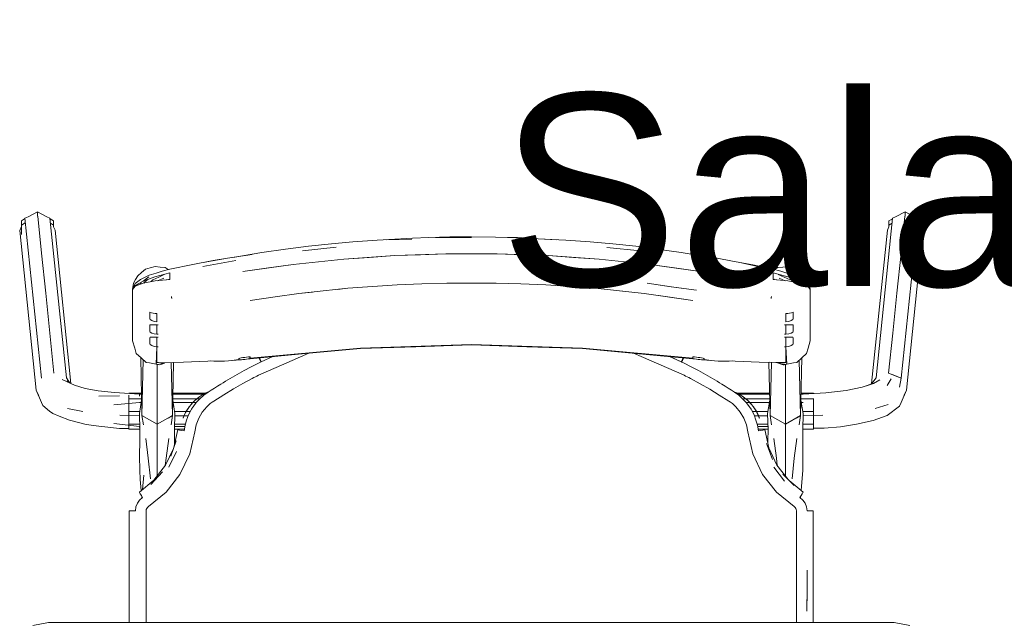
# Model space of a CAD drawing. Header units: millimetres. Extents: x 321 to 585, y -277 to 9.
# Tile 81 of 256: x 390.325 to 391.476, y -212.264 to -211.559. Entities that reach past the tile are written whole.
import ezdxf

# ---------------------------------------------------------------- set-up
doc = ezdxf.new("R2010")
doc.units = ezdxf.units.MM
doc.header["$MEASUREMENT"] = 0
doc.linetypes.add('NULL', pattern=[0])
doc.layers.add('Ambiente-Textos', color=251, linetype='Continuous', lineweight=5)
doc.layers.add('IFC-Elemento de mobília-Contorno', color=152, linetype='Continuous', lineweight=5)
doc.styles.add('Arial', font='arial.ttf')

msp = doc.modelspace()

# ---------------------------------------------------------------- linework, layer by layer
at = {"layer": 'IFC-Elemento de mobília-Contorno', "color": 7, "lineweight": 5}
for p, q in [((390.335, -211.7893), (390.346, -211.7832)), ((390.346, -211.7883), (390.346, -211.7832)), ((390.346, -211.7832), (390.357, -211.7893)), ((391.3486, -211.7893), (391.3597, -211.7832)), ((391.3597, -211.7883), (391.3597, -211.7832)), ((391.3597, -211.7832), (391.3707, -211.7893)), ((390.3271, -211.7937), (390.3309, -211.7916)), ((390.3271, -211.7988), (390.3271, -211.7937)), ((390.3309, -211.7916), (390.3312, -211.7908)), ((390.3312, -211.7908), (390.335, -211.7893)), ((390.3312, -211.7908), (390.3505, -211.9777)), ((390.346, -211.7883), (390.3462, -211.7884)), ((390.3462, -211.7884), (390.3506, -211.8316)), ((390.357, -211.7893), (390.3604, -211.7907)), ((390.3604, -211.7907), (390.3798, -211.9775)), ((390.3604, -211.7907), (390.3608, -211.7914)), ((390.3608, -211.7914), (390.3648, -211.7937)), ((390.3648, -211.8009), (390.3648, -211.7937)), ((390.3648, -211.7988), (390.3648, -211.7937)), ((391.3259, -211.9775), (391.3452, -211.7907)), ((391.3408, -211.7937), (391.3449, -211.7914)), ((391.3408, -211.7988), (391.3408, -211.7937)), ((391.3449, -211.7914), (391.3452, -211.7907)), ((391.3452, -211.7907), (391.3486, -211.7893)), ((391.355, -211.8316), (391.3595, -211.7884)), ((391.3551, -211.9777), (391.3745, -211.7908)), ((391.3595, -211.7884), (391.3597, -211.7883)), ((391.3707, -211.7893), (391.3745, -211.7908)), ((391.3745, -211.7908), (391.3748, -211.7916)), ((391.3748, -211.7916), (391.3785, -211.7937)), ((391.3785, -211.8003), (391.3785, -211.7937)), ((391.3785, -211.7988), (391.3785, -211.7937)), ((390.3251, -211.805), (390.3271, -211.8003)), ((390.3251, -211.805), (390.3445, -211.9919)), ((390.3271, -211.7988), (390.3317, -211.7963)), ((390.3271, -211.8097), (390.3271, -211.7988)), ((390.3611, -211.7967), (390.3648, -211.7988)), ((390.3648, -211.8009), (390.3648, -211.7988)), ((390.3648, -211.8009), (390.3665, -211.8048)), ((390.3665, -211.8048), (390.385, -211.9838)), ((391.3206, -211.9841), (391.3391, -211.8048)), ((391.3391, -211.8048), (391.3408, -211.8009)), ((391.3408, -211.7988), (391.3446, -211.7967)), ((391.3408, -211.8009), (391.3408, -211.7988)), ((391.3612, -211.9919), (391.3805, -211.805)), ((391.3739, -211.7963), (391.3785, -211.7988)), ((391.3785, -211.8098), (391.3785, -211.7988)), ((391.3785, -211.8003), (391.3805, -211.805)), ((390.7144, -211.8184), (390.7427, -211.8163)), ((390.7427, -211.8163), (390.7841, -211.814)), ((390.7539, -211.8162), (390.7835, -211.8153)), ((390.7841, -211.814), (390.8031, -211.8134)), ((390.8031, -211.8134), (390.8279, -211.8127)), ((390.8109, -211.8134), (390.853, -211.8134)), ((390.8279, -211.8127), (390.853, -211.8126)), ((390.853, -211.8126), (390.8812, -211.8128)), ((390.8812, -211.8128), (390.9068, -211.8134)), ((390.8951, -211.8134), (390.924, -211.8144)), ((390.9068, -211.8134), (390.924, -211.8144)), ((390.924, -211.8144), (390.9522, -211.8162)), ((390.9311, -211.8149), (390.9633, -211.8163)), ((390.9633, -211.8163), (390.9916, -211.8184)), ((390.6081, -211.8309), (390.6359, -211.8268)), ((390.6359, -211.8268), (390.6625, -211.8234)), ((390.6555, -211.829), (390.6948, -211.8247)), ((390.6625, -211.8234), (390.6893, -211.8206)), ((390.6893, -211.8206), (390.7144, -211.8184)), ((390.9916, -211.8184), (391.0183, -211.8207)), ((391.0112, -211.8248), (391.0505, -211.829)), ((391.0183, -211.8207), (391.045, -211.8236)), ((391.045, -211.8236), (391.0702, -211.8268)), ((391.0702, -211.8268), (391.098, -211.8309)), ((390.3506, -211.8316), (390.3555, -211.8783)), ((390.5275, -211.8447), (390.5513, -211.8401)), ((390.539, -211.847), (390.5776, -211.8401)), ((390.5396, -211.8426), (390.5681, -211.8375)), ((390.5513, -211.8401), (390.5681, -211.8375)), ((390.5681, -211.8375), (390.5968, -211.833)), ((390.5743, -211.8365), (390.6081, -211.8309)), ((390.6447, -211.8449), (390.7039, -211.8386)), ((390.6743, -211.8417), (390.7039, -211.8386)), ((390.7039, -211.8386), (390.7634, -211.8345)), ((390.7039, -211.8386), (390.7336, -211.8365)), ((390.7336, -211.8365), (390.7634, -211.8345)), ((390.7634, -211.8345), (390.8231, -211.8324)), ((390.7634, -211.8345), (390.7933, -211.8334)), ((390.7933, -211.8334), (390.8231, -211.8324)), ((390.8231, -211.8324), (390.8829, -211.8324)), ((390.8829, -211.8324), (390.9426, -211.8345)), ((390.8829, -211.8324), (390.9128, -211.8334)), ((390.9128, -211.8334), (390.9426, -211.8345)), ((390.9426, -211.8345), (391.0022, -211.8386)), ((390.9426, -211.8345), (390.9724, -211.8366)), ((390.9724, -211.8366), (391.0022, -211.8386)), ((391.0022, -211.8386), (391.0614, -211.8449)), ((391.0022, -211.8386), (391.0318, -211.8417)), ((391.098, -211.8309), (391.1193, -211.8344)), ((391.1093, -211.833), (391.1389, -211.8384)), ((391.1093, -211.833), (391.1403, -211.8374)), ((391.1403, -211.8374), (391.1579, -211.8408)), ((391.1579, -211.8408), (391.1817, -211.8452)), ((391.3502, -211.8783), (391.355, -211.8316)), ((390.4675, -211.8542), (390.472, -211.8504)), ((390.472, -211.8504), (390.4777, -211.8487)), ((390.4777, -211.8487), (390.4834, -211.8471)), ((390.4834, -211.8471), (390.4892, -211.8478)), ((390.4892, -211.8478), (390.4951, -211.8485)), ((390.4915, -211.8525), (390.5006, -211.8502)), ((390.4951, -211.8485), (390.4988, -211.8506)), ((390.5006, -211.8502), (390.5275, -211.8447)), ((390.5859, -211.8531), (390.6447, -211.8449)), ((390.5859, -211.8531), (390.6158, -211.8489)), ((390.6158, -211.8489), (390.6447, -211.8449)), ((390.6447, -211.8449), (390.6743, -211.8417)), ((391.0318, -211.8417), (391.0614, -211.8449)), ((391.0614, -211.8449), (391.1201, -211.8531)), ((391.0614, -211.8449), (391.0902, -211.8489)), ((391.0902, -211.8489), (391.1201, -211.8531)), ((391.1665, -211.8426), (391.2056, -211.851)), ((391.1817, -211.8452), (391.2054, -211.8502)), ((391.2054, -211.8502), (391.2145, -211.8525)), ((391.2072, -211.8506), (391.2109, -211.8485)), ((391.2109, -211.8485), (391.2168, -211.8478)), ((391.2168, -211.8478), (391.2227, -211.8471)), ((391.2227, -211.8471), (391.2284, -211.8488)), ((391.2284, -211.8488), (391.2341, -211.8504)), ((391.2341, -211.8504), (391.2386, -211.8542)), ((390.4582, -211.8668), (390.4606, -211.8624)), ((390.46, -211.867), (390.4661, -211.8624)), ((390.4606, -211.8624), (390.463, -211.858)), ((390.463, -211.858), (390.4675, -211.8542)), ((390.4661, -211.8624), (390.4763, -211.8575)), ((390.4694, -211.8643), (390.4759, -211.8591)), ((390.4694, -211.8643), (390.4832, -211.8592)), ((390.4709, -211.8655), (390.4748, -211.8623)), ((390.4763, -211.8575), (390.4845, -211.8548)), ((390.4786, -211.8649), (390.4808, -211.8629)), ((390.4808, -211.8629), (390.4877, -211.8597)), ((390.4832, -211.8592), (390.5007, -211.8547)), ((390.4833, -211.8641), (390.5007, -211.8625)), ((390.4845, -211.8548), (390.4915, -211.8525)), ((390.4863, -211.8638), (390.4934, -211.8609)), ((390.4877, -211.8597), (390.4946, -211.8563)), ((390.4972, -211.8628), (390.5007, -211.8618)), ((390.4992, -211.8622), (390.5, -211.8625)), ((390.5007, -211.8567), (390.5007, -211.8547)), ((390.5007, -211.8586), (390.5007, -211.8567)), ((390.5007, -211.8605), (390.5007, -211.8586)), ((390.5007, -211.8625), (390.5007, -211.8605)), ((391.2054, -211.8567), (391.2054, -211.8547)), ((391.2054, -211.8547), (391.2229, -211.8592)), ((391.2054, -211.8586), (391.2054, -211.8567)), ((391.2054, -211.8605), (391.2054, -211.8586)), ((391.2054, -211.8625), (391.2054, -211.8605)), ((391.2054, -211.8618), (391.2089, -211.8628)), ((391.2054, -211.8625), (391.2227, -211.8641)), ((391.2057, -211.8625), (391.2066, -211.8621)), ((391.2114, -211.8564), (391.2183, -211.8598)), ((391.2126, -211.8609), (391.2197, -211.8638)), ((391.2145, -211.8525), (391.2216, -211.8548)), ((391.2183, -211.8598), (391.2253, -211.8629)), ((391.2216, -211.8548), (391.2297, -211.8575)), ((391.2229, -211.8592), (391.2366, -211.8643)), ((391.2297, -211.8575), (391.2399, -211.8624)), ((391.2301, -211.8591), (391.2366, -211.8643)), ((391.2306, -211.862), (391.2349, -211.8655)), ((391.2386, -211.8542), (391.2431, -211.858)), ((391.2399, -211.8624), (391.2458, -211.8668)), ((391.2431, -211.858), (391.2455, -211.8623)), ((391.2455, -211.8623), (391.2478, -211.8666)), ((390.457, -211.8739), (390.4582, -211.8668)), ((390.457, -211.8739), (390.46, -211.867)), ((390.457, -211.8739), (390.4602, -211.8694)), ((390.457, -211.8739), (390.4587, -211.8718)), ((390.457, -211.8889), (390.457, -211.8739)), ((390.4587, -211.8718), (390.4602, -211.8701)), ((390.4602, -211.8694), (390.4694, -211.8643)), ((390.4602, -211.8701), (390.4693, -211.8667)), ((390.4614, -211.8688), (390.4644, -211.8685)), ((390.4657, -211.868), (390.4672, -211.8657)), ((390.4693, -211.8667), (390.4833, -211.8641)), ((390.4701, -211.8665), (390.4709, -211.8655)), ((390.6799, -211.8758), (390.7086, -211.8727)), ((390.6965, -211.874), (390.7086, -211.8727)), ((390.7086, -211.8727), (390.7662, -211.8686)), ((390.7086, -211.8727), (390.7374, -211.8706)), ((390.7374, -211.8706), (390.7662, -211.8686)), ((390.7662, -211.8686), (390.7951, -211.8676)), ((390.7951, -211.8676), (390.8241, -211.8665)), ((390.8241, -211.8665), (390.882, -211.8665)), ((390.882, -211.8665), (390.9109, -211.8676)), ((390.9109, -211.8676), (390.9398, -211.8686)), ((390.9398, -211.8686), (390.9975, -211.8727)), ((390.9398, -211.8686), (390.9686, -211.8706)), ((390.9686, -211.8706), (390.9975, -211.8727)), ((390.9975, -211.8727), (391.0548, -211.8788)), ((390.9975, -211.8727), (391.0261, -211.8758)), ((391.0582, -211.8668), (391.0866, -211.8708)), ((391.0582, -211.8668), (391.0864, -211.8708)), ((391.0864, -211.8708), (391.1161, -211.875)), ((391.0866, -211.8708), (391.1161, -211.875)), ((391.2227, -211.8641), (391.2368, -211.8667)), ((391.2349, -211.8655), (391.2356, -211.8665)), ((391.2366, -211.8643), (391.2459, -211.8694)), ((391.2368, -211.8667), (391.2459, -211.8701)), ((391.2386, -211.8657), (391.2399, -211.8678)), ((391.2418, -211.8686), (391.2446, -211.8687)), ((391.2458, -211.8668), (391.249, -211.8739)), ((391.2459, -211.8694), (391.249, -211.8739)), ((391.2459, -211.8701), (391.2473, -211.8718)), ((391.2473, -211.8718), (391.249, -211.8739)), ((391.2478, -211.8666), (391.249, -211.8739)), ((391.249, -211.8889), (391.249, -211.8739)), ((390.3555, -211.8783), (390.3603, -211.925)), ((390.5025, -211.8824), (390.5027, -211.8834)), ((390.5025, -211.8824), (390.503, -211.8846)), ((390.5027, -211.8834), (390.503, -211.8846)), ((390.5944, -211.8869), (390.6236, -211.8828)), ((390.6236, -211.8828), (390.6512, -211.8788)), ((390.6512, -211.8788), (390.6799, -211.8758)), ((390.6512, -211.8788), (390.6674, -211.8771)), ((391.0261, -211.8758), (391.0548, -211.8788)), ((391.0548, -211.8788), (391.1117, -211.8869)), ((391.0548, -211.8788), (391.0824, -211.8828)), ((391.0824, -211.8828), (391.1117, -211.8869)), ((391.2031, -211.8846), (391.2035, -211.8824)), ((391.2031, -211.8846), (391.2033, -211.8834)), ((391.2033, -211.8834), (391.2035, -211.8824)), ((391.3453, -211.925), (391.3502, -211.8783)), ((390.457, -211.904), (390.457, -211.8889)), ((391.249, -211.9039), (391.249, -211.8889)), ((390.457, -211.919), (390.457, -211.904)), ((390.477, -211.9007), (390.4791, -211.9013)), ((390.477, -211.9027), (390.477, -211.9007)), ((390.477, -211.9046), (390.477, -211.9027)), ((390.477, -211.9065), (390.477, -211.9046)), ((390.477, -211.9084), (390.477, -211.9065)), ((390.477, -211.9084), (390.4776, -211.9093)), ((390.4776, -211.9093), (390.4794, -211.9104)), ((390.4791, -211.9013), (390.4812, -211.9017)), ((390.4812, -211.9017), (390.4833, -211.902)), ((390.4833, -211.902), (390.4855, -211.9021)), ((390.4855, -211.9045), (390.4855, -211.9021)), ((390.4855, -211.907), (390.4855, -211.9045)), ((390.4855, -211.9094), (390.4855, -211.9069)), ((390.4855, -211.9118), (390.4855, -211.9094)), ((391.2205, -211.9021), (391.2227, -211.902)), ((391.2205, -211.9045), (391.2205, -211.9021)), ((391.2205, -211.907), (391.2205, -211.9045)), ((391.2205, -211.9094), (391.2205, -211.9069)), ((391.2205, -211.9118), (391.2205, -211.9094)), ((391.2227, -211.902), (391.2248, -211.9017)), ((391.2248, -211.9017), (391.2269, -211.9013)), ((391.2266, -211.9104), (391.2284, -211.9093)), ((391.2269, -211.9013), (391.229, -211.9007)), ((391.2284, -211.9093), (391.229, -211.9084)), ((391.229, -211.9027), (391.229, -211.9007)), ((391.229, -211.9046), (391.229, -211.9027)), ((391.229, -211.9065), (391.229, -211.9046)), ((391.229, -211.9084), (391.229, -211.9065)), ((391.249, -211.9189), (391.249, -211.9039)), ((390.457, -211.934), (390.457, -211.919)), ((390.477, -211.9159), (390.4776, -211.9154)), ((390.477, -211.9177), (390.477, -211.9159)), ((390.477, -211.9195), (390.477, -211.9177)), ((390.477, -211.9212), (390.477, -211.9195)), ((390.477, -211.923), (390.477, -211.9212)), ((390.4776, -211.9154), (390.4794, -211.9152)), ((390.4794, -211.9104), (390.4821, -211.9114)), ((390.4794, -211.9152), (390.4821, -211.9152)), ((390.4821, -211.9114), (390.4855, -211.9118)), ((390.4821, -211.9152), (390.4855, -211.9152)), ((390.4855, -211.918), (390.4855, -211.9152)), ((390.4855, -211.9208), (390.4855, -211.918)), ((390.4855, -211.9236), (390.4855, -211.9208)), ((390.4858, -211.9152), (390.4859, -211.9152)), ((390.4863, -211.9152), (390.4866, -211.9152)), ((390.4866, -211.9152), (390.487, -211.9152)), ((391.219, -211.9152), (391.2194, -211.9152)), ((391.2194, -211.9152), (391.2198, -211.9152)), ((391.2205, -211.9118), (391.2239, -211.9114)), ((391.2205, -211.918), (391.2205, -211.9152)), ((391.2205, -211.9152), (391.2239, -211.9152)), ((391.2205, -211.9208), (391.2205, -211.918)), ((391.2205, -211.9236), (391.2205, -211.9208)), ((391.2239, -211.9114), (391.2266, -211.9104)), ((391.2239, -211.9152), (391.2266, -211.9152)), ((391.2266, -211.9152), (391.2284, -211.9154)), ((391.2284, -211.9154), (391.229, -211.9159)), ((391.229, -211.9177), (391.229, -211.9159)), ((391.229, -211.9195), (391.229, -211.9177)), ((391.229, -211.9212), (391.229, -211.9195)), ((391.229, -211.923), (391.229, -211.9212)), ((391.249, -211.934), (391.249, -211.9189)), ((390.3603, -211.925), (390.3652, -211.9718)), ((390.477, -211.923), (390.4776, -211.9239)), ((390.477, -211.9305), (390.4776, -211.9299)), ((390.477, -211.9322), (390.477, -211.9305)), ((390.477, -211.934), (390.477, -211.9322)), ((390.4776, -211.9239), (390.4794, -211.925)), ((390.4776, -211.9299), (390.4794, -211.9298)), ((390.4794, -211.925), (390.4821, -211.9259)), ((390.4794, -211.9298), (390.4821, -211.9298)), ((390.4821, -211.9259), (390.4855, -211.9264)), ((390.4821, -211.9298), (390.4855, -211.9298)), ((390.4855, -211.9264), (390.4855, -211.9236)), ((390.4855, -211.9326), (390.4855, -211.9298)), ((390.4855, -211.9353), (390.4855, -211.9326)), ((390.4858, -211.9264), (390.487, -211.9264)), ((390.4859, -211.9264), (390.4863, -211.9264)), ((390.4859, -211.9298), (390.4859, -211.9298)), ((390.4863, -211.9264), (390.4866, -211.9264)), ((390.4863, -211.9298), (390.4866, -211.9298)), ((390.4866, -211.9264), (390.487, -211.9264)), ((390.4866, -211.9298), (390.487, -211.9298)), ((391.219, -211.9264), (391.2194, -211.9264)), ((391.219, -211.9264), (391.2202, -211.9264)), ((391.219, -211.9298), (391.2194, -211.9298)), ((391.2194, -211.9264), (391.2198, -211.9264)), ((391.2194, -211.9298), (391.2198, -211.9298)), ((391.2198, -211.9264), (391.2202, -211.9264)), ((391.2205, -211.9264), (391.2205, -211.9236)), ((391.2205, -211.9264), (391.2239, -211.9259)), ((391.2205, -211.9326), (391.2205, -211.9298)), ((391.2205, -211.9298), (391.2239, -211.9298)), ((391.2205, -211.9353), (391.2205, -211.9326)), ((391.2239, -211.9259), (391.2266, -211.925)), ((391.2239, -211.9298), (391.2266, -211.9298)), ((391.2266, -211.925), (391.2284, -211.9239)), ((391.2266, -211.9298), (391.2284, -211.9299)), ((391.2284, -211.9239), (391.229, -211.923)), ((391.2284, -211.9299), (391.229, -211.9305)), ((391.229, -211.9322), (391.229, -211.9305)), ((391.229, -211.934), (391.229, -211.9322)), ((391.3405, -211.9718), (391.3453, -211.925)), ((390.457, -211.934), (390.4595, -211.9426)), ((390.4595, -211.9426), (390.4613, -211.9488)), ((390.477, -211.9358), (390.477, -211.934)), ((390.477, -211.9375), (390.477, -211.9358)), ((390.477, -211.9375), (390.4776, -211.9385)), ((390.4776, -211.9385), (390.4794, -211.9395)), ((390.4794, -211.9395), (390.4821, -211.9405)), ((390.4821, -211.9405), (390.4855, -211.9409)), ((390.4845, -211.9613), (390.4855, -211.9409)), ((390.4855, -211.9382), (390.4855, -211.9353)), ((390.4855, -211.9409), (390.4855, -211.9382)), ((390.4855, -211.9593), (390.4855, -211.9409)), ((390.4855, -211.9409), (390.487, -211.941)), ((390.4855, -211.9409), (390.4858, -211.941)), ((390.5944, -211.9545), (390.7234, -211.9425)), ((390.6589, -211.9489), (390.7234, -211.9429)), ((390.7234, -211.9425), (390.853, -211.9384)), ((390.7234, -211.9429), (390.7882, -211.9409)), ((390.7882, -211.9409), (390.853, -211.9389)), ((390.853, -211.9384), (390.9826, -211.9425)), ((390.853, -211.9389), (390.9178, -211.9409)), ((390.9178, -211.9409), (390.9826, -211.9429)), ((390.9826, -211.9425), (391.1117, -211.9545)), ((390.9826, -211.9429), (391.0615, -211.9503)), ((391.219, -211.941), (391.2205, -211.9409)), ((391.2202, -211.941), (391.2205, -211.9409)), ((391.2205, -211.9382), (391.2205, -211.9353)), ((391.2205, -211.9409), (391.2205, -211.9382)), ((391.2205, -211.9409), (391.2239, -211.9405)), ((391.2205, -211.9593), (391.2205, -211.9409)), ((391.2205, -211.9409), (391.2215, -211.9613)), ((391.2239, -211.9405), (391.2266, -211.9395)), ((391.2266, -211.9395), (391.2284, -211.9385)), ((391.2284, -211.9385), (391.229, -211.9375)), ((391.229, -211.9358), (391.229, -211.934)), ((391.229, -211.9375), (391.229, -211.9358)), ((391.2447, -211.9488), (391.2465, -211.9426)), ((391.2465, -211.9426), (391.249, -211.934)), ((390.4613, -211.9488), (390.4671, -211.954)), ((390.4666, -211.9535), (390.4679, -212.0215)), ((390.4671, -211.954), (390.4729, -211.9592)), ((390.5729, -211.9569), (390.581, -211.9559)), ((390.581, -211.9553), (390.5814, -211.9548)), ((390.581, -211.9554), (390.581, -211.9553)), ((390.581, -211.9556), (390.581, -211.9554)), ((390.581, -211.9557), (390.581, -211.9556)), ((390.581, -211.9559), (390.581, -211.9557)), ((390.5814, -211.9548), (390.5825, -211.9544)), ((390.5825, -211.9544), (390.5841, -211.954)), ((390.5841, -211.954), (390.586, -211.9537)), ((390.5843, -211.9562), (390.586, -211.956)), ((390.586, -211.9537), (390.5881, -211.9534)), ((390.586, -211.956), (390.5881, -211.9557)), ((390.5881, -211.9534), (390.5902, -211.9532)), ((390.5881, -211.9557), (390.5902, -211.9555)), ((390.5902, -211.9532), (390.5923, -211.9529)), ((390.5902, -211.9555), (390.5922, -211.9552)), ((390.5922, -211.9552), (390.5943, -211.955)), ((390.5923, -211.9529), (390.5944, -211.9527)), ((390.5938, -211.9527), (390.5943, -211.955)), ((390.5939, -211.9527), (390.5943, -211.955)), ((390.5943, -211.955), (390.6589, -211.9489)), ((390.5944, -211.9531), (390.5944, -211.9527)), ((390.5944, -211.9536), (390.5944, -211.9531)), ((390.5944, -211.9541), (390.5944, -211.9536)), ((390.5944, -211.9545), (390.5944, -211.9541)), ((390.6047, -211.954), (390.6049, -211.9546)), ((390.6049, -211.9546), (390.6061, -211.957)), ((390.6051, -211.954), (390.6061, -211.956)), ((390.6074, -211.9586), (390.6209, -211.9525)), ((390.6074, -211.9586), (390.6209, -211.9525)), ((390.6336, -211.9615), (390.663, -211.9486)), ((390.663, -211.9486), (390.6633, -211.9485)), ((391.0422, -211.9485), (391.1015, -211.9743)), ((391.0615, -211.9503), (391.1117, -211.955)), ((391.0846, -211.9524), (391.0982, -211.9586)), ((391.0847, -211.9524), (391.0982, -211.9586)), ((391.0995, -211.956), (391.1006, -211.9539)), ((391.0995, -211.957), (391.1007, -211.9546)), ((391.1007, -211.9546), (391.101, -211.954)), ((391.1117, -211.9531), (391.1117, -211.9527)), ((391.1117, -211.9527), (391.1138, -211.9529)), ((391.1117, -211.9536), (391.1117, -211.9531)), ((391.1117, -211.9541), (391.1117, -211.9536)), ((391.1117, -211.9545), (391.1117, -211.9541)), ((391.1117, -211.955), (391.1138, -211.9552)), ((391.1138, -211.9529), (391.1159, -211.9532)), ((391.1138, -211.9552), (391.1159, -211.9555)), ((391.1159, -211.9532), (391.1179, -211.9534)), ((391.1159, -211.9555), (391.1179, -211.9557)), ((391.1179, -211.9534), (391.12, -211.9537)), ((391.1179, -211.9557), (391.12, -211.956)), ((391.12, -211.9537), (391.1219, -211.954)), ((391.12, -211.956), (391.1217, -211.9562)), ((391.1219, -211.954), (391.1236, -211.9544)), ((391.1236, -211.9544), (391.1246, -211.9548)), ((391.1246, -211.9548), (391.125, -211.9553)), ((391.125, -211.9554), (391.125, -211.9553)), ((391.125, -211.9556), (391.125, -211.9554)), ((391.125, -211.9557), (391.125, -211.9556)), ((391.125, -211.9559), (391.125, -211.9557)), ((391.125, -211.9559), (391.1332, -211.9569)), ((391.2331, -211.9592), (391.2389, -211.954)), ((391.2377, -212.0215), (391.239, -211.9539)), ((391.2389, -211.954), (391.2447, -211.9488)), ((390.4679, -212.0215), (390.4695, -211.9562)), ((390.4729, -211.9592), (390.4768, -211.9599)), ((390.4768, -211.9599), (390.4806, -211.9606)), ((390.4806, -211.9606), (390.4845, -211.9613)), ((390.4845, -211.9613), (390.4855, -211.9615)), ((390.4855, -211.9593), (390.4892, -211.9597)), ((390.4855, -211.9593), (390.4864, -211.9594)), ((390.4855, -211.9615), (390.4864, -211.9617)), ((390.4858, -211.9644), (390.4858, -211.9616)), ((390.4858, -211.998), (390.4858, -211.9644)), ((390.4864, -211.9594), (390.4874, -211.9595)), ((390.4864, -211.9617), (390.4874, -211.9619)), ((390.4874, -211.9595), (390.4883, -211.9596)), ((390.4874, -211.9619), (390.4884, -211.9621)), ((390.4883, -211.9596), (390.4892, -211.9597)), ((390.4884, -211.9621), (390.4891, -211.9618)), ((390.4891, -211.9618), (390.4899, -211.9615)), ((390.4892, -211.9597), (390.4929, -211.9597)), ((390.4892, -211.9597), (390.4901, -211.9597)), ((390.4899, -211.9615), (390.4903, -211.9613)), ((390.4901, -211.9597), (390.4906, -211.9597)), ((390.4903, -211.9613), (390.4907, -211.9612)), ((390.4906, -211.9597), (390.4911, -211.9597)), ((390.4907, -211.9612), (390.4911, -211.9611)), ((390.4911, -211.9597), (390.4915, -211.9597)), ((390.4911, -211.9611), (390.4915, -211.9609)), ((390.4915, -211.9597), (390.492, -211.9597)), ((390.4915, -211.9609), (390.4918, -211.9608)), ((390.4918, -211.9608), (390.4922, -211.9606)), ((390.492, -211.9597), (390.4924, -211.9597)), ((390.4922, -211.9606), (390.4926, -211.9605)), ((390.4926, -211.9605), (390.493, -211.9603)), ((390.4929, -211.9597), (390.5167, -211.959)), ((390.493, -211.9603), (390.4934, -211.9602)), ((390.4934, -211.9602), (390.4938, -211.96)), ((390.4938, -211.96), (390.4942, -211.9599)), ((390.4942, -211.9599), (390.4945, -211.9598)), ((390.4945, -211.9598), (390.4947, -211.9596)), ((390.5022, -211.9594), (390.5037, -212.0215)), ((390.5037, -212.0215), (390.5049, -211.9593)), ((390.5167, -211.959), (390.5449, -211.9578)), ((390.5449, -211.9578), (390.5479, -211.9575)), ((390.5479, -211.9575), (390.5519, -211.9577)), ((390.5519, -211.9577), (390.5561, -211.9577)), ((390.5561, -211.9577), (390.5603, -211.9578)), ((390.5603, -211.9578), (390.5646, -211.9577)), ((390.5644, -211.9578), (390.5829, -211.9563)), ((390.5644, -211.9577), (390.5644, -211.9578)), ((390.5644, -211.9578), (390.5646, -211.9577)), ((390.5729, -211.9569), (390.5811, -211.9561)), ((390.5811, -211.9561), (390.5817, -211.9563)), ((390.5817, -211.9563), (390.5829, -211.9563)), ((390.5829, -211.9563), (390.5843, -211.9562)), ((390.5873, -211.9689), (390.5957, -211.9645)), ((390.5957, -211.9645), (390.6041, -211.9603)), ((390.6041, -211.9603), (390.6049, -211.9599)), ((390.6041, -211.9743), (390.6336, -211.9615)), ((390.6049, -211.9599), (390.6058, -211.9595)), ((390.6058, -211.9595), (390.6066, -211.959)), ((390.6061, -211.956), (390.6074, -211.9586)), ((390.6061, -211.957), (390.6065, -211.9568)), ((390.6061, -211.957), (390.6065, -211.9568)), ((390.6061, -211.957), (390.607, -211.9588)), ((390.6066, -211.959), (390.6074, -211.9586)), ((391.0982, -211.9586), (391.0995, -211.956)), ((391.0982, -211.9586), (391.0986, -211.9588)), ((391.0986, -211.9588), (391.0995, -211.957)), ((391.0986, -211.9588), (391.099, -211.959)), ((391.099, -211.959), (391.0999, -211.9595)), ((391.0991, -211.9568), (391.0995, -211.957)), ((391.0991, -211.9568), (391.0995, -211.957)), ((391.0999, -211.9595), (391.1007, -211.9599)), ((391.1007, -211.9599), (391.1015, -211.9603)), ((391.1015, -211.9603), (391.1099, -211.9645)), ((391.1099, -211.9645), (391.1183, -211.9689)), ((391.1217, -211.9562), (391.1232, -211.9563)), ((391.1232, -211.9563), (391.1416, -211.9578)), ((391.1232, -211.9563), (391.1243, -211.9563)), ((391.1243, -211.9563), (391.1249, -211.9561)), ((391.1249, -211.9561), (391.1332, -211.9569)), ((391.1415, -211.9577), (391.1416, -211.9578)), ((391.1415, -211.9577), (391.1457, -211.9578)), ((391.1416, -211.9578), (391.1416, -211.9577)), ((391.1457, -211.9578), (391.15, -211.9577)), ((391.15, -211.9577), (391.1541, -211.9577)), ((391.1541, -211.9577), (391.1582, -211.9575)), ((391.1582, -211.9575), (391.1612, -211.9578)), ((391.1612, -211.9578), (391.1893, -211.959)), ((391.1893, -211.959), (391.2095, -211.9595)), ((391.1893, -211.959), (391.2205, -211.9593)), ((391.2007, -211.9593), (391.2019, -212.0215)), ((391.2008, -211.9591), (391.2163, -211.9597)), ((391.2019, -212.0215), (391.2035, -211.9593)), ((391.2108, -211.9595), (391.211, -211.9596)), ((391.211, -211.9596), (391.2115, -211.9598)), ((391.2113, -211.9595), (391.2115, -211.9598)), ((391.2114, -211.9595), (391.2115, -211.9598)), ((391.2115, -211.9595), (391.2119, -211.9599)), ((391.2115, -211.9598), (391.2119, -211.9599)), ((391.2117, -211.9595), (391.2119, -211.9599)), ((391.2117, -211.9595), (391.2123, -211.96)), ((391.2119, -211.9599), (391.2123, -211.96)), ((391.2123, -211.96), (391.2123, -211.9596)), ((391.2123, -211.96), (391.2127, -211.9602)), ((391.2127, -211.9602), (391.213, -211.9603)), ((391.2129, -211.9596), (391.2134, -211.9605)), ((391.213, -211.9603), (391.2134, -211.9605)), ((391.2134, -211.9596), (391.2134, -211.9605)), ((391.2134, -211.9605), (391.2138, -211.9606)), ((391.2138, -211.9606), (391.2142, -211.9608)), ((391.2142, -211.9608), (391.2146, -211.9609)), ((391.2146, -211.9609), (391.215, -211.9611)), ((391.215, -211.9611), (391.2154, -211.9612)), ((391.2154, -211.9612), (391.2157, -211.9613)), ((391.2157, -211.9613), (391.2161, -211.9615)), ((391.2161, -211.9615), (391.2165, -211.9616)), ((391.2163, -211.9597), (391.2184, -211.9596)), ((391.2165, -211.9616), (391.2169, -211.9618)), ((391.2168, -211.9597), (391.2173, -211.9596)), ((391.2169, -211.9618), (391.2173, -211.9619)), ((391.2173, -211.9596), (391.2179, -211.9596)), ((391.2173, -211.9619), (391.2177, -211.9621)), ((391.2177, -211.9621), (391.2182, -211.962)), ((391.2179, -211.9596), (391.2184, -211.9596)), ((391.2182, -211.962), (391.2186, -211.9619)), ((391.2184, -211.9596), (391.2205, -211.9593)), ((391.2184, -211.9596), (391.2189, -211.9595)), ((391.2186, -211.9619), (391.2196, -211.9617)), ((391.2189, -211.9595), (391.2195, -211.9594)), ((391.2195, -211.9594), (391.2205, -211.9593)), ((391.2196, -211.9617), (391.2206, -211.9615)), ((391.2198, -211.9593), (391.2205, -211.9593)), ((391.2198, -211.9644), (391.2198, -211.9617)), ((391.2198, -211.998), (391.2198, -211.9644)), ((391.2206, -211.9615), (391.2215, -211.9613)), ((391.2215, -211.9613), (391.2254, -211.9606)), ((391.2254, -211.9606), (391.2293, -211.9599)), ((391.2293, -211.9599), (391.2331, -211.9592)), ((391.2361, -211.9565), (391.2377, -212.0215)), ((390.3798, -211.9775), (390.3833, -211.9828)), ((390.5682, -211.9797), (390.5709, -211.9781)), ((390.5709, -211.9781), (390.5791, -211.9734)), ((390.5791, -211.9734), (390.5873, -211.9689)), ((390.586, -211.9839), (390.5969, -211.978)), ((390.5969, -211.978), (390.5987, -211.9771)), ((390.5987, -211.9771), (390.6005, -211.9761)), ((390.6005, -211.9761), (390.6023, -211.9752)), ((390.6023, -211.9752), (390.6041, -211.9743)), ((391.1015, -211.9743), (391.1033, -211.9752)), ((391.1033, -211.9752), (391.1052, -211.9761)), ((391.1052, -211.9761), (391.107, -211.9771)), ((391.107, -211.9771), (391.1088, -211.978)), ((391.1088, -211.978), (391.1202, -211.9842)), ((391.1183, -211.9689), (391.1266, -211.9734)), ((391.1266, -211.9734), (391.1348, -211.9781)), ((391.1348, -211.9781), (391.1375, -211.9797)), ((391.3207, -211.9841), (391.3259, -211.9775)), ((391.3388, -211.9864), (391.3436, -211.9786)), ((391.3405, -211.9718), (391.3551, -211.9777)), ((391.3405, -211.9718), (391.3478, -211.9747)), ((391.3478, -211.9747), (391.3551, -211.9777)), ((391.3531, -211.9884), (391.3551, -211.9777)), ((390.3749, -211.9791), (390.3893, -211.9858)), ((390.3805, -211.9806), (390.3842, -211.9834)), ((390.3893, -211.9858), (390.4015, -211.9896)), ((390.4015, -211.9896), (390.417, -211.9925)), ((390.5489, -211.9916), (390.5526, -211.9893)), ((390.5526, -211.9893), (390.5563, -211.987)), ((390.5563, -211.987), (390.5601, -211.9847)), ((390.5601, -211.9847), (390.5628, -211.983)), ((390.5628, -211.983), (390.5655, -211.9814)), ((390.5636, -211.9971), (390.5749, -211.9902)), ((390.5655, -211.9814), (390.5682, -211.9797)), ((390.5749, -211.9902), (390.586, -211.9839)), ((391.1202, -211.9842), (391.1314, -211.9906)), ((391.1375, -211.9797), (391.1402, -211.9814)), ((391.1402, -211.9814), (391.1428, -211.983)), ((391.1428, -211.983), (391.1455, -211.9846)), ((391.1455, -211.9846), (391.1493, -211.987)), ((391.1493, -211.987), (391.153, -211.9893)), ((391.153, -211.9893), (391.1567, -211.9916)), ((391.2908, -211.9921), (391.3097, -211.9882)), ((391.3097, -211.9882), (391.3227, -211.9841)), ((391.3152, -211.9865), (391.3207, -211.9841)), ((391.3227, -211.9841), (391.3301, -211.9797)), ((390.3445, -211.9919), (390.3473, -211.9978)), ((390.3445, -211.9919), (390.3505, -212.006)), ((390.417, -211.9925), (390.436, -211.9946)), ((390.4176, -211.9989), (390.4417, -211.9983)), ((390.436, -211.9946), (390.4651, -211.9964)), ((390.4528, -211.9956), (390.4528, -211.9954)), ((390.4528, -211.9954), (390.4674, -211.9954)), ((390.4528, -212.0017), (390.4528, -211.9975)), ((390.4528, -212.0017), (390.4675, -212.0017)), ((390.4528, -212.0166), (390.4528, -212.0017)), ((390.4651, -211.9986), (390.4651, -211.9964)), ((390.4651, -211.9964), (390.4674, -211.9964)), ((390.4858, -212.0316), (390.4858, -211.998)), ((390.5041, -212.0017), (390.5324, -212.0017)), ((390.5042, -211.9954), (390.5417, -211.9954)), ((390.5042, -211.9964), (390.5401, -211.9964)), ((390.5293, -212.0042), (390.5356, -211.9991)), ((390.5302, -212.0035), (390.5345, -212)), ((390.5315, -212.0062), (390.5357, -212.0017)), ((390.5324, -212.0017), (390.5357, -212.0017)), ((390.5345, -212), (390.5392, -211.9969)), ((390.5356, -211.9991), (390.5392, -211.9969)), ((390.5357, -212.0017), (390.5403, -211.9976)), ((390.5387, -211.9972), (390.5395, -211.9968)), ((390.5392, -211.9969), (390.5455, -211.9939)), ((390.5392, -211.9969), (390.5425, -211.995)), ((390.5403, -211.9976), (390.5453, -211.994)), ((390.5403, -211.9964), (390.542, -211.9964)), ((390.5423, -211.9954), (390.5433, -211.9954)), ((390.5425, -211.995), (390.5459, -211.9936)), ((390.5453, -211.994), (390.5489, -211.9916)), ((390.552, -212.0044), (390.5636, -211.9971)), ((391.1314, -211.9906), (391.1426, -211.9974)), ((391.1426, -211.9974), (391.1536, -212.0044)), ((391.1567, -211.9916), (391.1604, -211.9941)), ((391.1598, -211.9936), (391.1632, -211.995)), ((391.1604, -211.994), (391.1653, -211.9976)), ((391.1604, -211.9941), (391.1665, -211.9969)), ((391.1623, -211.9954), (391.1633, -211.9954)), ((391.1632, -211.995), (391.1665, -211.9969)), ((391.1636, -211.9964), (391.1653, -211.9964)), ((391.1639, -211.9954), (391.2014, -211.9954)), ((391.1653, -211.9976), (391.1699, -212.0017)), ((391.1655, -211.9964), (391.2014, -211.9964)), ((391.1662, -211.9968), (391.167, -211.9972)), ((391.1665, -211.9969), (391.1711, -212)), ((391.1665, -211.9969), (391.1701, -211.9991)), ((391.1699, -212.0017), (391.1732, -212.0017)), ((391.1699, -212.0017), (391.1741, -212.0062)), ((391.1701, -211.9991), (391.1763, -212.0042)), ((391.1711, -212), (391.1755, -212.0035)), ((391.1732, -212.0017), (391.2015, -212.0017)), ((391.2198, -212.0316), (391.2198, -211.998)), ((391.2381, -212.0017), (391.2528, -212.0017)), ((391.2382, -211.9954), (391.2528, -211.9954)), ((391.2382, -211.9964), (391.2405, -211.9964)), ((391.2405, -211.9964), (391.2671, -211.9948)), ((391.2528, -211.9956), (391.2528, -211.9954)), ((391.2528, -212.0017), (391.2528, -212.0014)), ((391.2528, -212.0166), (391.2528, -212.0017)), ((391.2671, -211.9948), (391.2908, -211.9921)), ((391.3551, -212.006), (391.3612, -211.9919)), ((391.3583, -211.9978), (391.3612, -211.9919)), ((390.3505, -212.006), (390.352, -212.0096)), ((390.352, -212.0096), (390.36, -212.0162)), ((390.3809, -212.013), (390.399, -212.0167)), ((390.4353, -212.0088), (390.4651, -212.006)), ((390.4651, -212.0191), (390.4675, -212.0035)), ((390.4651, -212.006), (390.4672, -212.006)), ((390.5041, -212.0035), (390.5065, -212.0191)), ((390.5045, -212.006), (390.5277, -212.006)), ((390.52, -212.0162), (390.5231, -212.0114)), ((390.5208, -212.0148), (390.5228, -212.0118)), ((390.5228, -212.0118), (390.5263, -212.0074)), ((390.5228, -212.0118), (390.5238, -212.0103)), ((390.5238, -212.0103), (390.5263, -212.0074)), ((390.5253, -212.0086), (390.5275, -212.0062)), ((390.526, -212.0139), (390.5266, -212.0129)), ((390.5263, -212.0074), (390.5302, -212.0035)), ((390.5263, -212.0074), (390.5293, -212.0042)), ((390.5266, -212.0129), (390.5272, -212.012)), ((390.5272, -212.012), (390.5278, -212.0111)), ((390.5277, -212.006), (390.5317, -212.006)), ((390.5278, -212.0111), (390.5315, -212.0062)), ((390.5385, -212.0174), (390.5439, -212.0111)), ((390.5439, -212.0111), (390.5458, -212.0092)), ((390.5458, -212.0092), (390.5478, -212.0075)), ((390.5478, -212.0075), (390.5499, -212.0059)), ((390.5499, -212.0059), (390.552, -212.0044)), ((391.1536, -212.0044), (391.1558, -212.0059)), ((391.1558, -212.0059), (391.1579, -212.0075)), ((391.1579, -212.0075), (391.1599, -212.0092)), ((391.1599, -212.0092), (391.1618, -212.0111)), ((391.1618, -212.0111), (391.1671, -212.0174)), ((391.1739, -212.006), (391.1779, -212.006)), ((391.1741, -212.0062), (391.1778, -212.0111)), ((391.1755, -212.0035), (391.1794, -212.0074)), ((391.1763, -212.0042), (391.1794, -212.0074)), ((391.1778, -212.0111), (391.1784, -212.012)), ((391.178, -212.006), (391.2012, -212.006)), ((391.1781, -212.0062), (391.1803, -212.0086)), ((391.1784, -212.012), (391.1791, -212.0129)), ((391.1791, -212.0129), (391.1797, -212.0139)), ((391.1794, -212.0074), (391.1818, -212.0103)), ((391.1794, -212.0074), (391.1828, -212.0118)), ((391.1818, -212.0103), (391.1828, -212.0118)), ((391.1826, -212.0114), (391.1857, -212.0162)), ((391.1828, -212.0118), (391.1849, -212.0148)), ((391.1991, -212.0191), (391.2015, -212.0035)), ((391.2381, -212.0035), (391.2405, -212.0191)), ((391.2385, -212.006), (391.2405, -212.006)), ((391.3247, -212.013), (391.3398, -212.0085)), ((391.3388, -212.0212), (391.3531, -212.0104)), ((391.3531, -212.0104), (391.3551, -212.006)), ((390.36, -212.0162), (390.3637, -212.0189)), ((390.3637, -212.0189), (390.3711, -212.0223)), ((390.3711, -212.0223), (390.3834, -212.0269)), ((390.442, -212.0211), (390.4652, -212.0216)), ((390.4528, -212.0166), (390.4655, -212.0166)), ((390.4528, -212.0314), (390.4528, -212.0166)), ((390.4651, -212.0191), (390.4656, -212.038)), ((390.4651, -212.0216), (390.4652, -212.0216)), ((390.4679, -212.0215), (390.4696, -212.0321)), ((390.4679, -212.0215), (390.4858, -212.0316)), ((390.4679, -212.0215), (390.4682, -212.0216)), ((390.4858, -212.0316), (390.5037, -212.0215)), ((390.4987, -212.0243), (390.5037, -212.0215)), ((390.502, -212.0321), (390.5037, -212.0215)), ((390.5061, -212.0166), (390.5197, -212.0166)), ((390.5061, -212.038), (390.5065, -212.0191)), ((390.5065, -212.0216), (390.5172, -212.0216)), ((390.516, -212.0246), (390.5174, -212.0212)), ((390.516, -212.0246), (390.5174, -212.0212)), ((390.516, -212.0245), (390.5163, -212.0239)), ((390.516, -212.0246), (390.516, -212.0245)), ((390.516, -212.0246), (390.516, -212.0246)), ((390.5162, -212.0241), (390.519, -212.0178)), ((390.5173, -212.0216), (390.522, -212.0216)), ((390.5174, -212.0212), (390.5193, -212.0172)), ((390.5174, -212.0212), (390.519, -212.018)), ((390.519, -212.018), (390.5208, -212.0148)), ((390.5193, -212.0172), (390.5208, -212.0148)), ((390.5197, -212.0166), (390.5245, -212.0166)), ((390.5201, -212.0266), (390.5225, -212.0205)), ((390.5225, -212.0205), (390.5254, -212.0148)), ((390.5254, -212.0148), (390.526, -212.0139)), ((390.5313, -212.0324), (390.5343, -212.0246)), ((390.5343, -212.0246), (390.5385, -212.0174)), ((391.1671, -212.0174), (391.1713, -212.0246)), ((391.1713, -212.0246), (391.1743, -212.0324)), ((391.1797, -212.0139), (391.1802, -212.0148)), ((391.1802, -212.0148), (391.1832, -212.0205)), ((391.1811, -212.0166), (391.1859, -212.0166)), ((391.1832, -212.0205), (391.1855, -212.0266)), ((391.1836, -212.0216), (391.1883, -212.0216)), ((391.1849, -212.0148), (391.1863, -212.0172)), ((391.1849, -212.0148), (391.1867, -212.018)), ((391.1859, -212.0166), (391.1995, -212.0166)), ((391.1863, -212.0172), (391.1883, -212.0212)), ((391.1866, -212.0178), (391.1894, -212.0241)), ((391.1867, -212.018), (391.1883, -212.0212)), ((391.1883, -212.0212), (391.1896, -212.0246)), ((391.1883, -212.0212), (391.1896, -212.0246)), ((391.1884, -212.0216), (391.1992, -212.0216)), ((391.1894, -212.024), (391.1896, -212.0245)), ((391.1896, -212.0246), (391.1896, -212.0245)), ((391.1896, -212.0246), (391.1896, -212.0246)), ((391.1991, -212.0191), (391.1996, -212.038)), ((391.2019, -212.0215), (391.2036, -212.0321)), ((391.2019, -212.0215), (391.2198, -212.0316)), ((391.2019, -212.0215), (391.2022, -212.0216)), ((391.2198, -212.0316), (391.2377, -212.0215)), ((391.2327, -212.0243), (391.2377, -212.0215)), ((391.236, -212.0321), (391.2377, -212.0215)), ((391.2401, -212.0166), (391.2528, -212.0166)), ((391.2401, -212.038), (391.2405, -212.0191)), ((391.2405, -212.0216), (391.2637, -212.0211)), ((391.2405, -212.0216), (391.2405, -212.0216)), ((391.2528, -212.0314), (391.2528, -212.0166)), ((391.3225, -212.027), (391.3388, -212.0212)), ((390.3834, -212.0269), (390.4027, -212.0318)), ((390.4027, -212.0318), (390.4176, -212.0337)), ((390.4176, -212.0337), (390.4417, -212.0364)), ((390.4353, -212.0308), (390.4651, -212.0343)), ((390.4417, -212.0364), (390.4528, -212.0364)), ((390.4528, -212.0314), (390.4654, -212.0314)), ((390.4528, -212.0374), (390.4528, -212.0314)), ((390.4651, -212.0343), (390.4655, -212.0343)), ((390.4651, -212.0354), (390.4651, -212.0343)), ((390.4651, -212.0354), (390.4651, -212.0343)), ((390.485, -212.0311), (390.4858, -212.0316)), ((390.4858, -212.0316), (390.4866, -212.0311)), ((390.4858, -212.0423), (390.4858, -212.0316)), ((390.5062, -212.0314), (390.5188, -212.0314)), ((390.5062, -212.0343), (390.5182, -212.0343)), ((390.5173, -212.0392), (390.5184, -212.0328)), ((390.5184, -212.0328), (390.5201, -212.0266)), ((390.5297, -212.0406), (390.5313, -212.0324)), ((391.1743, -212.0324), (391.1759, -212.0406)), ((391.1855, -212.0266), (391.1872, -212.0328)), ((391.1868, -212.0314), (391.1994, -212.0314)), ((391.1872, -212.0328), (391.1883, -212.0392)), ((391.1875, -212.0343), (391.1995, -212.0343)), ((391.219, -212.0311), (391.2198, -212.0316)), ((391.2198, -212.0316), (391.2206, -212.0311)), ((391.2198, -212.0423), (391.2198, -212.0316)), ((391.2402, -212.0314), (391.2528, -212.0314)), ((391.2402, -212.0343), (391.2405, -212.0343)), ((391.2528, -212.0374), (391.2528, -212.0314)), ((391.2528, -212.0363), (391.265, -212.0361)), ((391.2528, -212.0374), (391.2528, -212.0363)), ((391.265, -212.0361), (391.2843, -212.0347)), ((391.2843, -212.0347), (391.3031, -212.0315)), ((391.3031, -212.0315), (391.3225, -212.027)), ((390.4528, -212.0374), (390.4655, -212.0374)), ((390.4655, -212.0504), (390.4656, -212.038)), ((390.4858, -212.0614), (390.4858, -212.0423)), ((390.5051, -212.0588), (390.5099, -212.0377)), ((390.5061, -212.0374), (390.5176, -212.0374)), ((390.5061, -212.038), (390.5062, -212.0504)), ((390.5099, -212.0377), (390.5104, -212.038)), ((390.5104, -212.038), (390.512, -212.0384)), ((390.512, -212.0384), (390.5145, -212.0388)), ((390.5145, -212.0388), (390.5173, -212.0392)), ((390.5238, -212.0663), (390.5297, -212.0406)), ((391.1759, -212.0406), (391.1818, -212.0663)), ((391.188, -212.0374), (391.1995, -212.0374)), ((391.1883, -212.0392), (391.1912, -212.0388)), ((391.1912, -212.0388), (391.1936, -212.0384)), ((391.1936, -212.0384), (391.1952, -212.038)), ((391.1952, -212.038), (391.1957, -212.0377)), ((391.1957, -212.0377), (391.2006, -212.0592)), ((391.1995, -212.0504), (391.1996, -212.038)), ((391.2198, -212.0614), (391.2198, -212.0423)), ((391.2401, -212.0374), (391.2528, -212.0374)), ((391.2401, -212.038), (391.2402, -212.0504)), ((390.4651, -212.069), (390.4655, -212.0504)), ((390.4724, -212.0484), (390.4754, -212.0712)), ((390.4962, -212.0712), (390.4992, -212.0484)), ((390.5017, -212.0688), (390.5078, -212.0509)), ((390.5062, -212.0504), (390.5062, -212.0539)), ((391.1977, -212.0542), (391.2049, -212.0728)), ((391.1994, -212.0539), (391.1995, -212.0504)), ((391.2006, -212.0592), (391.21, -212.0792)), ((391.2064, -212.0484), (391.2094, -212.0712)), ((391.2302, -212.0712), (391.2332, -212.0484)), ((391.2402, -212.0504), (391.2404, -212.0679)), ((390.4651, -212.069), (390.4654, -212.0854)), ((390.4858, -212.0866), (390.4858, -212.0614)), ((390.4955, -212.0794), (390.5048, -212.0598)), ((390.4993, -212.0819), (390.5083, -212.0636)), ((390.5124, -212.0902), (390.5238, -212.0663)), ((391.1818, -212.0663), (391.1932, -212.0902)), ((391.2198, -212.0866), (391.2198, -212.0614)), ((391.2403, -212.0854), (391.2404, -212.0679)), ((390.4754, -212.0712), (390.4779, -212.0954)), ((390.482, -212.0968), (390.4955, -212.0794)), ((390.4953, -212.0796), (390.4962, -212.0712)), ((391.2064, -212.0819), (391.2188, -212.0982)), ((391.2094, -212.0712), (391.2103, -212.0796)), ((391.21, -212.0792), (391.2232, -212.0962)), ((391.2277, -212.0954), (391.2302, -212.0712)), ((390.4654, -212.0854), (390.466, -212.0962)), ((390.4686, -212.108), (390.47, -212.0912)), ((390.4785, -212.102), (390.4919, -212.0871)), ((390.4858, -212.0919), (390.4858, -212.0866)), ((390.4961, -212.1111), (390.5124, -212.0902)), ((391.1932, -212.0902), (391.2095, -212.111)), ((391.2168, -212.0898), (391.23, -212.1032)), ((391.2198, -212.0919), (391.2198, -212.0866)), ((391.2384, -212.109), (391.2403, -212.0854)), ((390.465, -212.1109), (390.482, -212.0968)), ((390.466, -212.0962), (390.4672, -212.1091)), ((391.2242, -212.0973), (391.2406, -212.1109)), ((390.465, -212.1109), (390.4652, -212.1114)), ((390.4652, -212.1114), (390.466, -212.1128)), ((390.466, -212.1128), (390.4673, -212.1148)), ((390.4673, -212.1148), (390.4688, -212.1172)), ((390.4678, -212.1155), (390.4679, -212.1169)), ((390.4678, -212.1156), (390.4679, -212.1161)), ((390.4679, -212.1156), (390.4679, -212.1161)), ((390.4679, -212.118), (390.4679, -212.1157)), ((390.4756, -212.1278), (390.4961, -212.1111)), ((391.2095, -212.111), (391.2301, -212.1278)), ((391.2368, -212.1172), (391.2383, -212.1148)), ((391.2377, -212.1169), (391.2379, -212.1155)), ((391.2377, -212.118), (391.2377, -212.1157)), ((391.2377, -212.1161), (391.2377, -212.1157)), ((391.2377, -212.1169), (391.2377, -212.1157)), ((391.2377, -212.118), (391.2377, -212.1169)), ((391.2383, -212.1148), (391.2396, -212.1128)), ((391.2396, -212.1128), (391.2404, -212.1114)), ((391.2404, -212.1114), (391.2406, -212.1109)), ((390.4604, -212.1328), (390.4609, -212.1282)), ((390.4609, -212.1282), (390.4626, -212.1239)), ((390.4626, -212.1239), (390.4653, -212.1202)), ((390.4653, -212.1202), (390.4688, -212.1172)), ((390.4744, -212.1287), (390.4756, -212.1278)), ((391.2301, -212.1278), (391.2312, -212.1287)), ((391.2368, -212.1172), (391.2403, -212.1202)), ((391.2403, -212.1202), (391.243, -212.1239)), ((391.243, -212.1239), (391.2447, -212.1282)), ((391.2447, -212.1282), (391.2453, -212.1328)), ((390.4532, -212.1329), (390.4536, -212.1328)), ((390.4532, -212.1329), (390.4532, -212.1503)), ((390.4536, -212.1328), (390.4551, -212.1328)), ((390.4551, -212.1328), (390.4575, -212.1328)), ((390.4575, -212.1328), (390.4604, -212.1328)), ((390.4728, -212.1328), (390.473, -212.1313)), ((390.4728, -212.1684), (390.4728, -212.1328)), ((390.473, -212.1313), (390.4735, -212.1299)), ((390.4735, -212.1299), (390.4744, -212.1287)), ((391.2312, -212.1287), (391.2321, -212.1299)), ((391.2321, -212.1299), (391.2326, -212.1313)), ((391.2326, -212.1313), (391.2328, -212.1328)), ((391.2328, -212.1499), (391.2328, -212.1328)), ((391.2453, -212.1328), (391.2481, -212.1328)), ((391.2481, -212.1328), (391.2505, -212.1328)), ((391.2505, -212.1328), (391.252, -212.1328)), ((391.252, -212.1328), (391.2525, -212.1329)), ((391.2525, -212.1503), (391.2525, -212.1329)), ((390.4532, -212.1678), (390.4532, -212.1503)), ((391.2328, -212.1669), (391.2328, -212.1499)), ((391.2525, -212.1678), (391.2525, -212.1503)), ((390.4532, -212.1853), (390.4532, -212.1678)), ((390.4728, -212.1978), (390.4728, -212.1684)), ((391.2328, -212.1839), (391.2328, -212.1669)), ((391.2525, -212.1853), (391.2525, -212.1678)), ((390.4532, -212.2027), (390.4532, -212.1853)), ((391.2328, -212.2022), (391.2328, -212.1839)), ((391.2525, -212.2027), (391.2525, -212.1853)), ((390.4532, -212.2227), (390.4532, -212.2027)), ((390.4728, -212.2248), (390.4728, -212.1978)), ((391.2328, -212.2123), (391.2328, -212.2022)), ((391.2452, -212.2261), (391.2453, -212.2022)), ((391.2452, -212.2221), (391.2453, -212.2022)), ((391.2525, -212.2027), (391.2525, -212.2227)), ((391.2328, -212.2174), (391.2328, -212.2123)), ((391.2328, -212.2208), (391.2328, -212.2174)), ((390.4532, -212.2426), (390.4532, -212.2227)), ((390.4728, -212.2518), (390.4728, -212.2248)), ((391.2328, -212.2277), (391.2328, -212.2208)), ((391.2328, -212.241), (391.2328, -212.2277)), ((391.2451, -212.25), (391.2452, -212.2221)), ((391.2451, -212.25), (391.2452, -212.2261)), ((391.2525, -212.2426), (391.2525, -212.2227)), ((390.4532, -212.2634), (390.4532, -212.2426)), ((391.2328, -212.2634), (391.2328, -212.241)), ((391.2525, -212.2634), (391.2525, -212.2426)), ((390.4728, -212.2634), (390.4728, -212.2518)), ((390.3405, -212.2666), (390.3588, -212.2634)), ((390.3588, -212.2634), (391.3468, -212.2634)), ((391.3468, -212.2634), (391.3652, -212.2666))]:
    msp.add_line(p, q, dxfattribs=at)

# ---------------------------------------------------------------- texts
at = {"layer": 'Ambiente-Textos', "color": 7, "linetype": 'NULL', "lineweight": 5, "insert": (391.9775, -211.8733), "char_height": 0.225, "width": 4.42795, "attachment_point": 8, "line_spacing_factor": 0.9, "style": 'Arial'}
msp.add_mtext('Sala de aula 02', dxfattribs=at)

doc.saveas('drawing.dxf')
